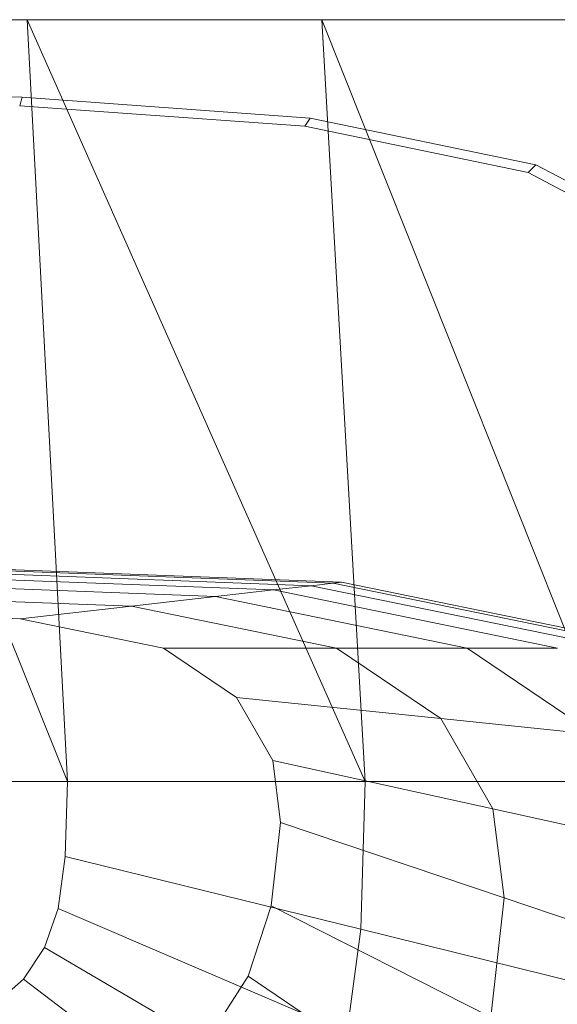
# Model space of a CAD drawing. Header units: metres. Extents: x 391.1 to 430.4, y 12.7 to 28.4.
# Tile 149 of 168: x 409.7612 to 409.8337, y 27.9154 to 28.0482. Entities that reach past the tile are written whole.
import ezdxf

# ---------------------------------------------------------------- set-up
doc = ezdxf.new("R2010")
doc.units = ezdxf.units.M
doc.layers.add('02_MOBILIARIO', color=7, linetype='Continuous', lineweight=18)
doc.layers.add('A-DETL-____-MBND', color=7, linetype='Continuous', lineweight=18)

# ---------------------------------------------------------------- blocks, each defined once
blk = doc.blocks.new('Family - Rentamans PB-155419-02_PCI_P0')
at = {"layer": 'A-DETL-____-MBND', "color": 253, "true_color": 0xaaaaaa}
for p, q in [((0.3612, 0.265), (0.0038, 0.265)), ((0.21824, 0.265), (0.1825, 0.265)), ((0.22369, 0.16227), (0.1825, 0.265)), ((0.25804, 0.265), (0.21824, 0.265)), ((0.26389, 0.16227), (0.21824, 0.265)), ((0.21824, 0.265), (0.22369, 0.16227)), ((0.29947, 0.265), (0.25804, 0.265)), ((0.25804, 0.265), (0.26389, 0.16227)), ((0.29898, 0.16227), (0.25804, 0.265)), ((0.1825, 0.25535), (0.2176, 0.25454)), ((0.21725, 0.25341), (0.2176, 0.25454)), ((0.2176, 0.25454), (0.25647, 0.25173)), ((0.21725, 0.25341), (0.25574, 0.25063)), ((0.25574, 0.25063), (0.25647, 0.25173)), ((0.25647, 0.25173), (0.28691, 0.24542)), ((0.25574, 0.25063), (0.28587, 0.24438)), ((0.28587, 0.24438), (0.28691, 0.24542)), ((0.28587, 0.24438), (0.30808, 0.23272)), ((0.28691, 0.24542), (0.30934, 0.23364)), ((0.1825, 0.19213), (0.2607, 0.18916)), ((0.1825, 0.19196), (0.25955, 0.18902)), ((0.1825, 0.19074), (0.25152, 0.18811)), ((0.19576, 0.191), (0.25657, 0.18869)), ((0.1825, 0.18955), (0.24368, 0.18722)), ((0.25152, 0.18811), (0.25657, 0.18869)), ((0.25657, 0.18869), (0.25955, 0.18902)), ((0.25657, 0.18869), (0.29766, 0.18027)), ((0.25955, 0.18902), (0.2607, 0.18916)), ((0.25955, 0.18902), (0.3023, 0.18027)), ((0.2607, 0.18916), (0.30409, 0.18027)), ((0.1825, 0.18783), (0.23234, 0.18593)), ((0.24368, 0.18722), (0.23234, 0.18593)), ((0.25152, 0.18811), (0.24368, 0.18722)), ((0.24368, 0.18722), (0.27762, 0.18027)), ((0.25152, 0.18811), (0.28981, 0.18027)), ((0.23234, 0.18593), (0.21733, 0.18422)), ((0.23234, 0.18593), (0.25999, 0.18027)), ((0.1825, 0.18555), (0.21733, 0.18422)), ((0.21733, 0.18422), (0.23665, 0.18027)), ((0.25999, 0.18027), (0.23665, 0.18027)), ((0.23665, 0.18027), (0.24649, 0.17363)), ((0.27762, 0.18027), (0.25999, 0.18027)), ((0.25999, 0.18027), (0.27407, 0.17077)), ((0.28981, 0.18027), (0.27762, 0.18027)), ((0.27762, 0.18027), (0.2949, 0.16862)), ((0.27407, 0.17077), (0.24649, 0.17363)), ((0.24649, 0.17363), (0.25141, 0.16511)), ((0.2949, 0.16862), (0.27407, 0.17077)), ((0.27407, 0.17077), (0.28112, 0.15858)), ((0.28112, 0.15858), (0.25141, 0.16511)), ((0.25141, 0.16511), (0.25247, 0.15674)), ((0.22369, 0.16227), (0.1825, 0.16227)), ((0.22339, 0.15219), (0.22369, 0.16227)), ((0.26389, 0.16227), (0.22369, 0.16227)), ((0.2633, 0.14236), (0.26389, 0.16227)), ((0.29898, 0.16227), (0.26389, 0.16227)), ((0.30355, 0.15365), (0.28112, 0.15858)), ((0.28112, 0.15858), (0.28263, 0.1466)), ((0.25247, 0.15674), (0.2512, 0.1455)), ((0.28263, 0.1466), (0.25247, 0.15674)), ((0.22339, 0.15219), (0.22244, 0.14517)), ((0.2633, 0.14236), (0.22339, 0.15219)), ((0.28263, 0.1466), (0.28082, 0.13051)), ((0.30541, 0.13894), (0.28263, 0.1466)), ((0.22244, 0.14517), (0.22062, 0.13991)), ((0.26143, 0.12847), (0.22244, 0.14517)), ((0.2512, 0.1455), (0.24807, 0.13603)), ((0.28082, 0.13051), (0.2512, 0.1455)), ((0.26143, 0.12847), (0.2633, 0.14236)), ((0.29813, 0.13377), (0.2633, 0.14236)), ((0.22062, 0.13991), (0.21775, 0.13563)), ((0.25783, 0.11808), (0.22062, 0.13991)), ((0.21775, 0.13563), (0.21383, 0.13218)), ((0.25215, 0.10963), (0.21775, 0.13563)), ((0.24807, 0.13603), (0.24313, 0.12833)), ((0.27633, 0.11696), (0.24807, 0.13603))]:
    blk.add_line(p, q, dxfattribs=at)
blk = doc.blocks.new('LONDR55-XX_ZZ-ARQ-CAA-M3D-Londres55_ifc-1-02_PCI_P0')
at = {"layer": '02_MOBILIARIO', "color": 253, "lineweight": 18, "true_color": 0xaaaaaa}
blk.add_blockref('Family - Rentamans PB-155419-02_PCI_P0', (409.54392, 27.78317), dxfattribs=at)

msp = doc.modelspace()

# ---------------------------------------------------------------- block references
at = {"lineweight": 5}
msp.add_blockref('LONDR55-XX_ZZ-ARQ-CAA-M3D-Londres55_ifc-1-02_PCI_P0', (0, 0), dxfattribs=at)

doc.saveas('drawing.dxf')
